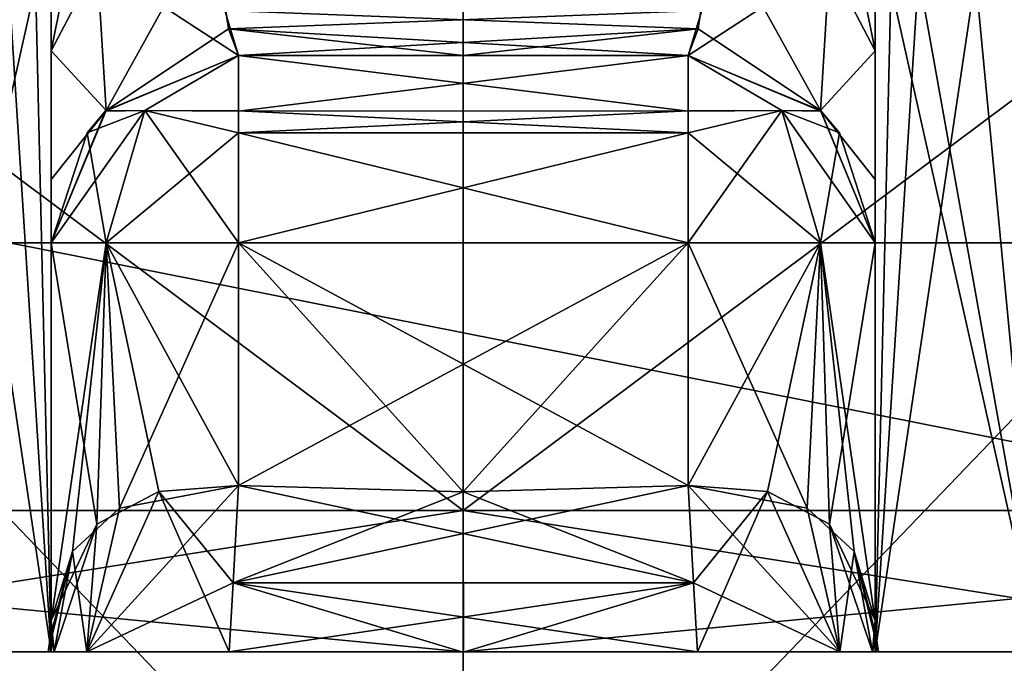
# Model space of a CAD drawing. Header units: millimetres. Extents: x -18.9 to 18.9, y -8.8 to 59.9.
# Tile 50 of 256: x 9.485 to 10.536, y -6.749 to -6.062. Entities that reach past the tile are written whole.
import ezdxf

# ---------------------------------------------------------------- set-up
doc = ezdxf.new("R2010")
doc.units = ezdxf.units.MM
doc.header["$LTSCALE"] = 65.185185
for name, color, linetype in [('1281', 7, 'CONTINUOUS'), ('1295', 7, 'CONTINUOUS'), ('2505', 7, 'CONTINUOUS'), ('2506', 7, 'CONTINUOUS'), ('2508', 7, 'CONTINUOUS'), ('2516', 7, 'CONTINUOUS'), ('2517', 7, 'CONTINUOUS'), ('2520', 7, 'CONTINUOUS'), ('2522', 7, 'CONTINUOUS'), ('3290', 7, 'CONTINUOUS'), ('3291', 7, 'CONTINUOUS'), ('3296', 7, 'CONTINUOUS'), ('3299', 7, 'CONTINUOUS'), ('3374', 7, 'CONTINUOUS'), ('3375', 7, 'CONTINUOUS'), ('3376', 7, 'CONTINUOUS'), ('3377', 7, 'CONTINUOUS'), ('3378', 7, 'CONTINUOUS'), ('3379', 7, 'CONTINUOUS'), ('3380', 7, 'CONTINUOUS'), ('3381', 7, 'CONTINUOUS'), ('3382', 7, 'CONTINUOUS'), ('3383', 7, 'CONTINUOUS'), ('3384', 7, 'CONTINUOUS'), ('3385', 7, 'CONTINUOUS'), ('3387', 7, 'CONTINUOUS'), ('3388', 7, 'CONTINUOUS'), ('3389', 7, 'CONTINUOUS'), ('3390', 7, 'CONTINUOUS'), ('3391', 7, 'CONTINUOUS'), ('3394', 7, 'CONTINUOUS'), ('3395', 7, 'CONTINUOUS'), ('3396', 7, 'CONTINUOUS'), ('3397', 7, 'CONTINUOUS'), ('3398', 7, 'CONTINUOUS'), ('3401', 7, 'CONTINUOUS'), ('3402', 7, 'CONTINUOUS'), ('3403', 7, 'CONTINUOUS'), ('3404', 7, 'CONTINUOUS'), ('3405', 7, 'CONTINUOUS'), ('3410', 7, 'CONTINUOUS'), ('3411', 7, 'CONTINUOUS'), ('3412', 7, 'CONTINUOUS'), ('3413', 7, 'CONTINUOUS'), ('3414', 7, 'CONTINUOUS'), ('3422', 7, 'CONTINUOUS'), ('3424', 7, 'CONTINUOUS'), ('3430', 7, 'CONTINUOUS'), ('3431', 7, 'CONTINUOUS'), ('3432', 7, 'CONTINUOUS'), ('3433', 7, 'CONTINUOUS'), ('3441', 7, 'CONTINUOUS'), ('3442', 7, 'CONTINUOUS'), ('3443', 7, 'CONTINUOUS'), ('3444', 7, 'CONTINUOUS'), ('3450', 7, 'CONTINUOUS')]:
    doc.layers.add(name, color=color, linetype=linetype)

msp = doc.modelspace()

# ---------------------------------------------------------------- linework, layer by layer
at = {"layer": '1281', "color": 7, "linetype": 'Continuous'}
for points in [[(5.0224, -3.5, 16.6594), (8.6992, -6.3, 15.0691), (10.7441, -3.5, 13.6867), (5.0224, -3.5, 16.6594)], [(8.6992, -6.3, 15.0691), (13.3292, -6.3, 11.1841), (10.7441, -3.5, 13.6867), (8.6992, -6.3, 15.0691)]]:
    msp.add_3dface(points, dxfattribs=at)
at = {"layer": '1295', "color": 7, "linetype": 'Continuous'}
for points in [[(8.6992, -6.3, -15.0691), (9.0598, -3.5, -14.8553), (13.3292, -6.3, -11.1841), (8.6992, -6.3, -15.0691)], [(9.0598, -3.5, -14.8553), (13.5068, -3.5, -10.9693), (13.3292, -6.3, -11.1841), (9.0598, -3.5, -14.8553)]]:
    msp.add_3dface(points, dxfattribs=at)
at = {"layer": '2505', "color": 7, "linetype": 'Continuous'}
for points in [[(13.3292, -6.3, 11.1841), (8.6992, -6.3, 15.0691), (14.5166, -6.3, 12.1804), (13.3292, -6.3, 11.1841)], [(14.5166, -6.3, 12.1804), (8.6992, -6.3, 15.0691), (9.4741, -6.3, 16.4115), (14.5166, -6.3, 12.1804)], [(8.6992, -6.3, -15.0691), (13.3292, -6.3, -11.1841), (14.5166, -6.3, -12.1804), (8.6992, -6.3, -15.0691)], [(9.4741, -6.3, -16.4115), (8.6992, -6.3, -15.0691), (14.5166, -6.3, -12.1804), (9.4741, -6.3, -16.4115)]]:
    msp.add_3dface(points, dxfattribs=at)
at = {"layer": '2506', "color": 7, "linetype": 'Continuous'}
for points in [[(14.5166, -6.3, 12.1804), (9.4741, -6.3, 16.4115), (14.5166, -7.3, 12.1804), (14.5166, -6.3, 12.1804)], [(14.5166, -7.3, 12.1804), (9.4741, -6.3, 16.4115), (9.4741, -7.3, 16.4115), (14.5166, -7.3, 12.1804)]]:
    msp.add_3dface(points, dxfattribs=at)
at = {"layer": '2508', "color": 7, "linetype": 'Continuous'}
for points in [[(9.4741, -6.3, -16.4115), (14.5166, -6.3, -12.1804), (9.4741, -7.3, -16.4115), (9.4741, -6.3, -16.4115)], [(14.5166, -6.3, -12.1804), (14.5166, -7.3, -12.1804), (9.4741, -7.3, -16.4115), (14.5166, -6.3, -12.1804)]]:
    msp.add_3dface(points, dxfattribs=at)
at = {"layer": '2516', "color": 7, "linetype": 'Continuous'}
for points in [[(8.1364, -7.1, 5.8483), (9.9586, -7.1, 5.2562), (8.1364, -5.2, 5.8483), (8.1364, -7.1, 5.8483)], [(8.1364, -5.2, 5.8483), (9.9586, -7.1, 5.2562), (9.9586, -5.2, 5.2562), (8.1364, -5.2, 5.8483)], [(9.9586, -7.1, 11.4562), (8.1364, -7.1, 10.8642), (9.9586, -5.2, 11.4562), (9.9586, -7.1, 11.4562)], [(9.9586, -5.2, 11.4562), (8.1364, -7.1, 10.8642), (8.1364, -5.2, 10.8642), (9.9586, -5.2, 11.4562)]]:
    msp.add_3dface(points, dxfattribs=at)
at = {"layer": '2517', "color": 7, "linetype": 'Continuous'}
for points in [[(9.9586, -5.2, 5.2562), (9.9586, -7.1, 5.2562), (11.7807, -7.1, 5.8483), (9.9586, -5.2, 5.2562)], [(9.9586, -7.1, 11.4562), (9.9586, -5.2, 11.4562), (11.7807, -5.2, 10.8642), (9.9586, -7.1, 11.4562)], [(11.7807, -7.1, 10.8642), (9.9586, -7.1, 11.4562), (11.7807, -5.2, 10.8642), (11.7807, -7.1, 10.8642)], [(9.9586, -5.2, 5.2562), (11.7807, -7.1, 5.8483), (11.7807, -5.2, 5.8483), (9.9586, -5.2, 5.2562)]]:
    msp.add_3dface(points, dxfattribs=at)
at = {"layer": '2520', "color": 7, "linetype": 'Continuous'}
for points in [[(7.65, -7.1, -4.275), (12.55, -7.1, -4.275), (7.65, -2.5, -4.275), (7.65, -7.1, -4.275)], [(7.65, -2.5, -4.275), (12.55, -7.1, -4.275), (12.55, -2.5, -4.275), (7.65, -2.5, -4.275)]]:
    msp.add_3dface(points, dxfattribs=at)
at = {"layer": '2522', "color": 7, "linetype": 'Continuous'}
for points in [[(12.55, -7.1, -2.075), (7.65, -7.1, -2.075), (12.55, -2.5, -2.075), (12.55, -7.1, -2.075)], [(12.55, -2.5, -2.075), (7.65, -7.1, -2.075), (7.65, -2.5, -2.075), (12.55, -2.5, -2.075)]]:
    msp.add_3dface(points, dxfattribs=at)
at = {"layer": '3290', "color": 7, "linetype": 'Continuous'}
for points in [[(9.9586, -5, 5.3562), (8.3911, -6.5859, 6.3132), (7.8374, -5, 6.235), (9.9586, -5, 5.3562)], [(9.9586, -5, 11.3562), (7.8374, -5, 10.4774), (9.9586, -6.5859, 10.9313), (9.9586, -5, 11.3562)], [(9.9586, -6.5859, 10.9313), (7.8374, -5, 10.4774), (8.3911, -6.5859, 10.3992), (9.9586, -6.5859, 10.9313)], [(9.9586, -6.5859, 5.7812), (8.3911, -6.5859, 6.3132), (9.9586, -5, 5.3562), (9.9586, -6.5859, 5.7812)]]:
    msp.add_3dface(points, dxfattribs=at)
at = {"layer": '3291', "color": 7, "linetype": 'Continuous'}
for points in [[(8.3911, -6.5859, 6.3132), (9.9586, -6.5859, 5.7812), (9.0065, -6.7369, 6.2567), (8.3911, -6.5859, 6.3132)], [(9.9586, -6.5859, 10.9313), (8.3911, -6.5859, 10.3992), (9.9583, -6.7369, 10.6615), (9.9586, -6.5859, 10.9313)], [(9.9583, -6.7369, 10.6615), (8.3911, -6.5859, 10.3992), (9.0061, -6.7369, 10.4555), (9.9583, -6.7369, 10.6615)], [(9.0065, -6.7369, 6.2567), (9.9586, -6.5859, 5.7812), (9.9589, -6.7369, 6.051), (9.0065, -6.7369, 6.2567)], [(10.9106, -6.7369, 10.4557), (9.9586, -6.5859, 10.9313), (9.9583, -6.7369, 10.6615), (10.9106, -6.7369, 10.4557)], [(9.9589, -6.7369, 6.051), (9.9586, -6.5859, 5.7812), (11.5261, -6.5859, 6.3132), (9.9589, -6.7369, 6.051)], [(9.9586, -6.5859, 10.9313), (10.9106, -6.7369, 10.4557), (11.5261, -6.5859, 10.3992), (9.9586, -6.5859, 10.9313)], [(10.9111, -6.7369, 6.2569), (9.9589, -6.7369, 6.051), (11.5261, -6.5859, 6.3132), (10.9111, -6.7369, 6.2569)]]:
    msp.add_3dface(points, dxfattribs=at)
at = {"layer": '3296', "color": 7, "linetype": 'Continuous'}
for points in [[(9.9586, -6.5859, 5.7812), (9.9586, -5, 5.3562), (12.0798, -5, 6.235), (9.9586, -6.5859, 5.7812)], [(11.5261, -6.5859, 6.3132), (9.9586, -6.5859, 5.7812), (12.0798, -5, 6.235), (11.5261, -6.5859, 6.3132)], [(9.9586, -5, 11.3562), (9.9586, -6.5859, 10.9313), (11.5261, -6.5859, 10.3992), (9.9586, -5, 11.3562)], [(9.9586, -5, 11.3562), (11.5261, -6.5859, 10.3992), (12.0798, -5, 10.4774), (9.9586, -5, 11.3562)]]:
    msp.add_3dface(points, dxfattribs=at)
at = {"layer": '3299', "color": 7, "linetype": 'Continuous'}
for points in [[(9.7186, -6.1, 10.1562), (9.7186, -6.1, 10.0464), (9.9586, -6.1, 10.0633), (9.7186, -6.1, 10.1562)], [(10.1986, -6.1, 10.1562), (9.7186, -6.1, 10.1562), (10.1986, -6.1, 10.0464), (10.1986, -6.1, 10.1562)], [(10.1986, -6.1, 10.0464), (9.7186, -6.1, 10.1562), (9.9586, -6.1, 10.0633), (10.1986, -6.1, 10.0464)], [(9.7186, -6.1, 6.5562), (10.1986, -6.1, 6.5562), (9.7186, -6.1, 6.6661), (9.7186, -6.1, 6.5562)], [(9.7186, -6.1, 6.6661), (10.1986, -6.1, 6.5562), (9.9586, -6.1, 6.6491), (9.7186, -6.1, 6.6661)], [(9.9586, -6.1, 6.6491), (10.1986, -6.1, 6.5562), (10.1986, -6.1, 6.6661), (9.9586, -6.1, 6.6491)]]:
    msp.add_3dface(points, dxfattribs=at)
at = {"layer": '3374', "color": 7, "linetype": 'Continuous'}
for points in [[(9.9586, -6.5661, 6.3562), (10.1986, -6.5594, 6.3562), (9.7186, -6.3, 6.3562), (9.9586, -6.5661, 6.3562)], [(9.7186, -6.3, 6.3562), (10.1986, -6.5594, 6.3562), (10.1986, -6.3, 6.3562), (9.7186, -6.3, 6.3562)], [(9.7186, -6.5594, 6.3562), (9.9586, -6.5661, 6.3562), (9.7186, -6.3, 6.3562), (9.7186, -6.5594, 6.3562)]]:
    msp.add_3dface(points, dxfattribs=at)
at = {"layer": '3375', "color": 7, "linetype": 'Continuous'}
for points in [[(10.3986, -5.9502, 7.3162), (10.3986, -6.0226, 7.2421), (10.3986, -6.7369, 7.3162), (10.3986, -5.9502, 7.3162)], [(10.3986, -5.9502, 9.3962), (10.3986, -6.7369, 9.3962), (10.3986, -6.7369, 10.0722), (10.3986, -5.9502, 9.3962)], [(10.3986, -6.0226, 9.4704), (10.3986, -5.9502, 9.3962), (10.3986, -6.7369, 10.0722), (10.3986, -6.0226, 9.4704)], [(10.3986, -6.0226, 7.2421), (10.3986, -6.095, 7.1681), (10.3986, -6.7369, 7.3162), (10.3986, -6.0226, 7.2421)], [(10.3986, -6.095, 9.5444), (10.3986, -6.0226, 9.4704), (10.3986, -6.7369, 10.0722), (10.3986, -6.095, 9.5444)], [(10.3986, -6.095, 7.1681), (10.3986, -6.26, 6.9021), (10.3986, -6.7369, 7.3162), (10.3986, -6.095, 7.1681)], [(10.3986, -6.2325, 9.7427), (10.3986, -6.095, 9.5444), (10.3986, -6.7369, 10.0722), (10.3986, -6.2325, 9.7427)], [(10.3986, -6.3, 10.0464), (10.3986, -6.2325, 9.7427), (10.3986, -6.7369, 10.0722), (10.3986, -6.3, 10.0464)], [(10.3986, -6.26, 6.9021), (10.3986, -6.3, 6.6661), (10.3986, -6.7369, 7.3162), (10.3986, -6.26, 6.9021)], [(10.3986, -6.7204, 6.5982), (10.3986, -6.7369, 6.6402), (10.3986, -6.3, 6.5562), (10.3986, -6.7204, 6.5982)], [(10.3986, -6.3, 6.5562), (10.3986, -6.7369, 6.6402), (10.3986, -6.3, 6.6661), (10.3986, -6.3, 6.5562)], [(10.3986, -6.3, 6.6661), (10.3986, -6.7369, 6.6402), (10.3986, -6.7369, 7.3162), (10.3986, -6.3, 6.6661)], [(10.3986, -6.7035, 6.5562), (10.3986, -6.7204, 6.5982), (10.3986, -6.3, 6.5562), (10.3986, -6.7035, 6.5562)], [(10.3986, -6.3, 10.1562), (10.3986, -6.3, 10.0464), (10.3986, -6.7035, 10.1562), (10.3986, -6.3, 10.1562)], [(10.3986, -6.7035, 10.1562), (10.3986, -6.3, 10.0464), (10.3986, -6.7204, 10.1143), (10.3986, -6.7035, 10.1562)], [(10.3986, -6.7204, 10.1143), (10.3986, -6.3, 10.0464), (10.3986, -6.7369, 10.0722), (10.3986, -6.7204, 10.1143)]]:
    msp.add_3dface(points, dxfattribs=at)
at = {"layer": '3376', "color": 7, "linetype": 'Continuous'}
for points in [[(9.9586, -6.5661, 10.3562), (9.7186, -6.5594, 10.3562), (10.1986, -6.3, 10.3562), (9.9586, -6.5661, 10.3562)], [(10.1986, -6.3, 10.3562), (9.7186, -6.5594, 10.3562), (9.7186, -6.3, 10.3562), (10.1986, -6.3, 10.3562)], [(10.1986, -6.5594, 10.3562), (9.9586, -6.5661, 10.3562), (10.1986, -6.3, 10.3562), (10.1986, -6.5594, 10.3562)]]:
    msp.add_3dface(points, dxfattribs=at)
at = {"layer": '3377', "color": 7, "linetype": 'Continuous'}
for points in [[(9.5186, -5.9502, 9.3962), (9.5186, -6.0226, 9.4704), (9.5186, -6.7369, 9.3962), (9.5186, -5.9502, 9.3962)], [(9.5186, -5.9502, 7.3162), (9.5186, -6.7369, 7.3162), (9.5186, -6.7369, 6.6402), (9.5186, -5.9502, 7.3162)], [(9.5186, -6.0226, 7.2421), (9.5186, -5.9502, 7.3162), (9.5186, -6.7369, 6.6402), (9.5186, -6.0226, 7.2421)], [(9.5186, -6.0226, 9.4704), (9.5186, -6.095, 9.5444), (9.5186, -6.7369, 9.3962), (9.5186, -6.0226, 9.4704)], [(9.5186, -6.095, 7.1681), (9.5186, -6.0226, 7.2421), (9.5186, -6.7369, 6.6402), (9.5186, -6.095, 7.1681)], [(9.5186, -6.095, 9.5444), (9.5186, -6.26, 9.8104), (9.5186, -6.7369, 9.3962), (9.5186, -6.095, 9.5444)], [(9.5186, -6.2325, 6.9698), (9.5186, -6.095, 7.1681), (9.5186, -6.7369, 6.6402), (9.5186, -6.2325, 6.9698)], [(9.5186, -6.3, 6.6661), (9.5186, -6.2325, 6.9698), (9.5186, -6.7369, 6.6402), (9.5186, -6.3, 6.6661)], [(9.5186, -6.26, 9.8104), (9.5186, -6.3, 10.0464), (9.5186, -6.7369, 9.3962), (9.5186, -6.26, 9.8104)], [(9.5186, -6.7204, 10.1143), (9.5186, -6.7369, 10.0722), (9.5186, -6.3, 10.1562), (9.5186, -6.7204, 10.1143)], [(9.5186, -6.3, 10.1562), (9.5186, -6.7369, 10.0722), (9.5186, -6.3, 10.0464), (9.5186, -6.3, 10.1562)], [(9.5186, -6.3, 10.0464), (9.5186, -6.7369, 10.0722), (9.5186, -6.7369, 9.3962), (9.5186, -6.3, 10.0464)], [(9.5186, -6.7035, 10.1562), (9.5186, -6.7204, 10.1143), (9.5186, -6.3, 10.1562), (9.5186, -6.7035, 10.1562)], [(9.5186, -6.3, 6.5562), (9.5186, -6.3, 6.6661), (9.5186, -6.7035, 6.5562), (9.5186, -6.3, 6.5562)], [(9.5186, -6.7035, 6.5562), (9.5186, -6.3, 6.6661), (9.5186, -6.7204, 6.5982), (9.5186, -6.7035, 6.5562)], [(9.5186, -6.7204, 6.5982), (9.5186, -6.3, 6.6661), (9.5186, -6.7369, 6.6402), (9.5186, -6.7204, 6.5982)]]:
    msp.add_3dface(points, dxfattribs=at)
at = {"layer": '3378', "color": 7, "linetype": 'Continuous'}
for points in [[(10.4685, -5.6266, 7.5974), (10.5744, -6.7369, 7.7404), (10.5549, -5.5559, 7.7201), (10.4685, -5.6266, 7.5974)], [(10.4086, -5.8123, 7.4256), (10.5744, -6.7369, 7.7404), (10.4685, -5.6266, 7.5974), (10.4086, -5.8123, 7.4256)], [(10.3986, -5.9502, 7.3162), (10.5744, -6.7369, 7.7404), (10.4086, -5.8123, 7.4256), (10.3986, -5.9502, 7.3162)], [(10.3986, -5.9502, 7.3162), (10.3986, -6.7369, 7.3162), (10.5744, -6.7369, 7.7404), (10.3986, -5.9502, 7.3162)]]:
    msp.add_3dface(points, dxfattribs=at)
at = {"layer": '3379', "color": 7, "linetype": 'Continuous'}
for points in [[(9.5186, -6.7369, 7.3162), (9.3428, -5.5536, 7.7405), (9.3427, -6.7369, 7.7404), (9.5186, -6.7369, 7.3162)], [(9.3428, -5.5536, 7.7405), (9.5186, -6.7369, 7.3162), (9.4476, -5.6252, 7.5993), (9.3428, -5.5536, 7.7405)], [(9.4476, -5.6252, 7.5993), (9.5186, -6.7369, 7.3162), (9.4953, -5.7457, 7.4819), (9.4476, -5.6252, 7.5993)], [(9.5186, -6.7369, 7.3162), (9.5186, -5.9502, 7.3162), (9.4953, -5.7457, 7.4819), (9.5186, -6.7369, 7.3162)]]:
    msp.add_3dface(points, dxfattribs=at)
at = {"layer": '3380', "color": 7, "linetype": 'Continuous'}
for points in [[(10.5743, -5.5536, 8.972), (10.3986, -6.7369, 9.3962), (10.4695, -5.6252, 9.1132), (10.5743, -5.5536, 8.972)], [(10.3986, -6.7369, 9.3962), (10.5743, -5.5536, 8.972), (10.5744, -6.7369, 8.9721), (10.3986, -6.7369, 9.3962)], [(10.4695, -5.6252, 9.1132), (10.3986, -6.7369, 9.3962), (10.4219, -5.7457, 9.2306), (10.4695, -5.6252, 9.1132)], [(10.3986, -6.7369, 9.3962), (10.3986, -5.9502, 9.3962), (10.4219, -5.7457, 9.2306), (10.3986, -6.7369, 9.3962)]]:
    msp.add_3dface(points, dxfattribs=at)
at = {"layer": '3381', "color": 7, "linetype": 'Continuous'}
for points in [[(9.5085, -5.8123, 9.2869), (9.3427, -6.7369, 8.9721), (9.4486, -5.6266, 9.1151), (9.5085, -5.8123, 9.2869)], [(9.5186, -5.9502, 9.3962), (9.3427, -6.7369, 8.9721), (9.5085, -5.8123, 9.2869), (9.5186, -5.9502, 9.3962)], [(9.5186, -5.9502, 9.3962), (9.5186, -6.7369, 9.3962), (9.3427, -6.7369, 8.9721), (9.5186, -5.9502, 9.3962)]]:
    msp.add_3dface(points, dxfattribs=at)
at = {"layer": '3382', "color": 7, "linetype": 'Continuous'}
for points in [[(10.1986, -6.3, 6.3562), (10.1986, -6.5594, 6.3562), (10.3258, -6.5836, 6.4019), (10.1986, -6.3, 6.3562)], [(10.1986, -6.3, 6.3562), (10.3258, -6.5836, 6.4019), (10.34, -6.3, 6.4148), (10.1986, -6.3, 6.3562)], [(10.3258, -6.5836, 6.4019), (10.3759, -6.6297, 6.4638), (10.34, -6.3, 6.4148), (10.3258, -6.5836, 6.4019)], [(10.3986, -6.7035, 6.5562), (10.3986, -6.3, 6.5562), (10.34, -6.3, 6.4148), (10.3986, -6.7035, 6.5562)], [(10.3759, -6.6297, 6.4638), (10.3986, -6.7035, 6.5562), (10.34, -6.3, 6.4148), (10.3759, -6.6297, 6.4638)]]:
    msp.add_3dface(points, dxfattribs=at)
at = {"layer": '3383', "color": 7, "linetype": 'Continuous'}
for points in [[(9.5186, -6.3, 6.5562), (9.5186, -6.7035, 6.5562), (9.5674, -6.6005, 6.4253), (9.5186, -6.3, 6.5562)], [(9.5186, -6.3, 6.5562), (9.5674, -6.6005, 6.4253), (9.5772, -6.3, 6.4148), (9.5186, -6.3, 6.5562)], [(9.5674, -6.6005, 6.4253), (9.6336, -6.5659, 6.3752), (9.5772, -6.3, 6.4148), (9.5674, -6.6005, 6.4253)], [(9.7186, -6.5594, 6.3562), (9.7186, -6.3, 6.3562), (9.5772, -6.3, 6.4148), (9.7186, -6.5594, 6.3562)], [(9.6336, -6.5659, 6.3752), (9.7186, -6.5594, 6.3562), (9.5772, -6.3, 6.4148), (9.6336, -6.5659, 6.3752)]]:
    msp.add_3dface(points, dxfattribs=at)
at = {"layer": '3384', "color": 7, "linetype": 'Continuous'}
for points in [[(9.5186, -6.7035, 10.1562), (9.5186, -6.3, 10.1562), (9.5772, -6.3, 10.2977), (9.5186, -6.7035, 10.1562)], [(9.5412, -6.6297, 10.2487), (9.5186, -6.7035, 10.1562), (9.5772, -6.3, 10.2977), (9.5412, -6.6297, 10.2487)], [(9.5913, -6.5836, 10.3105), (9.5412, -6.6297, 10.2487), (9.5772, -6.3, 10.2977), (9.5913, -6.5836, 10.3105)], [(9.7186, -6.3, 10.3562), (9.5913, -6.5836, 10.3105), (9.5772, -6.3, 10.2977), (9.7186, -6.3, 10.3562)], [(9.7186, -6.3, 10.3562), (9.7186, -6.5594, 10.3562), (9.5913, -6.5836, 10.3105), (9.7186, -6.3, 10.3562)]]:
    msp.add_3dface(points, dxfattribs=at)
at = {"layer": '3385', "color": 7, "linetype": 'Continuous'}
for points in [[(10.1986, -6.5594, 10.3562), (10.1986, -6.3, 10.3562), (10.34, -6.3, 10.2977), (10.1986, -6.5594, 10.3562)], [(10.2836, -6.5659, 10.3373), (10.1986, -6.5594, 10.3562), (10.34, -6.3, 10.2977), (10.2836, -6.5659, 10.3373)], [(10.3498, -6.6006, 10.2871), (10.2836, -6.5659, 10.3373), (10.34, -6.3, 10.2977), (10.3498, -6.6006, 10.2871)], [(10.3986, -6.3, 10.1562), (10.3498, -6.6006, 10.2871), (10.34, -6.3, 10.2977), (10.3986, -6.3, 10.1562)], [(10.3986, -6.3, 10.1562), (10.3986, -6.7035, 10.1562), (10.3498, -6.6006, 10.2871), (10.3986, -6.3, 10.1562)]]:
    msp.add_3dface(points, dxfattribs=at)
at = {"layer": '3387', "color": 7, "linetype": 'Continuous'}
for points in [[(9.7186, -6.1, 10.0464), (9.7186, -6.1, 10.1562), (9.5766, -6.1592, 10.1562), (9.7186, -6.1, 10.0464)], [(9.5772, -6.1586, 10.0464), (9.7186, -6.1, 10.0464), (9.5766, -6.1592, 10.1562), (9.5772, -6.1586, 10.0464)], [(9.5186, -6.3, 10.1562), (9.5186, -6.3, 10.0464), (9.5772, -6.1586, 10.0464), (9.5186, -6.3, 10.1562)], [(9.5186, -6.3, 10.1562), (9.5772, -6.1586, 10.0464), (9.5568, -6.1825, 10.1562), (9.5186, -6.3, 10.1562)], [(9.5568, -6.1825, 10.1562), (9.5772, -6.1586, 10.0464), (9.5766, -6.1592, 10.1562), (9.5568, -6.1825, 10.1562)]]:
    msp.add_3dface(points, dxfattribs=at)
at = {"layer": '3388', "color": 7, "linetype": 'Continuous'}
for points in [[(9.6186, -6.1586, 6.4562), (9.7186, -6.1, 6.5562), (9.5766, -6.1591, 6.5562), (9.6186, -6.1586, 6.4562)], [(9.7186, -6.1, 6.5562), (9.6186, -6.1586, 6.4562), (9.7186, -6.1592, 6.4142), (9.7186, -6.1, 6.5562)], [(9.5568, -6.1825, 6.5562), (9.5772, -6.3, 6.4148), (9.6186, -6.1586, 6.4562), (9.5568, -6.1825, 6.5562)], [(9.5568, -6.1825, 6.5562), (9.6186, -6.1586, 6.4562), (9.5766, -6.1591, 6.5562), (9.5568, -6.1825, 6.5562)], [(9.5772, -6.3, 6.4148), (9.7186, -6.3, 6.3562), (9.6186, -6.1586, 6.4562), (9.5772, -6.3, 6.4148)], [(9.6186, -6.1586, 6.4562), (9.7186, -6.3, 6.3562), (9.7186, -6.1825, 6.3944), (9.6186, -6.1586, 6.4562)], [(9.6186, -6.1586, 6.4562), (9.7186, -6.1825, 6.3944), (9.7186, -6.1592, 6.4142), (9.6186, -6.1586, 6.4562)], [(9.5186, -6.3, 6.5562), (9.5772, -6.3, 6.4148), (9.5568, -6.1825, 6.5562), (9.5186, -6.3, 6.5562)]]:
    msp.add_3dface(points, dxfattribs=at)
at = {"layer": '3389', "color": 7, "linetype": 'Continuous'}
for points in [[(10.1986, -6.1, 6.5562), (9.7186, -6.1, 6.5562), (9.7186, -6.1592, 6.4142), (10.1986, -6.1, 6.5562)], [(10.1986, -6.1, 6.5562), (9.7186, -6.1592, 6.4142), (10.1986, -6.1591, 6.4143), (10.1986, -6.1, 6.5562)], [(9.7186, -6.1592, 6.4142), (9.7186, -6.1825, 6.3944), (10.1986, -6.1591, 6.4143), (9.7186, -6.1592, 6.4142)], [(10.1986, -6.1591, 6.4143), (9.7186, -6.1825, 6.3944), (10.1986, -6.1825, 6.3944), (10.1986, -6.1591, 6.4143)], [(9.7186, -6.3, 6.3562), (10.1986, -6.3, 6.3562), (10.1986, -6.1825, 6.3944), (9.7186, -6.3, 6.3562)], [(9.7186, -6.1825, 6.3944), (9.7186, -6.3, 6.3562), (10.1986, -6.1825, 6.3944), (9.7186, -6.1825, 6.3944)]]:
    msp.add_3dface(points, dxfattribs=at)
at = {"layer": '3390', "color": 7, "linetype": 'Continuous'}
for points in [[(10.1986, -6.1, 6.5562), (10.1986, -6.1591, 6.4143), (10.2986, -6.1586, 6.4562), (10.1986, -6.1, 6.5562)], [(10.1986, -6.1, 6.5562), (10.2986, -6.1586, 6.4562), (10.3406, -6.1592, 6.5562), (10.1986, -6.1, 6.5562)], [(10.1986, -6.1825, 6.3944), (10.34, -6.3, 6.4148), (10.2986, -6.1586, 6.4562), (10.1986, -6.1825, 6.3944)], [(10.1986, -6.1591, 6.4143), (10.1986, -6.1825, 6.3944), (10.2986, -6.1586, 6.4562), (10.1986, -6.1591, 6.4143)], [(10.34, -6.3, 6.4148), (10.3986, -6.3, 6.5562), (10.2986, -6.1586, 6.4562), (10.34, -6.3, 6.4148)], [(10.2986, -6.1586, 6.4562), (10.3986, -6.3, 6.5562), (10.3604, -6.1825, 6.5562), (10.2986, -6.1586, 6.4562)], [(10.2986, -6.1586, 6.4562), (10.3604, -6.1825, 6.5562), (10.3406, -6.1592, 6.5562), (10.2986, -6.1586, 6.4562)], [(10.1986, -6.3, 6.3562), (10.34, -6.3, 6.4148), (10.1986, -6.1825, 6.3944), (10.1986, -6.3, 6.3562)]]:
    msp.add_3dface(points, dxfattribs=at)
at = {"layer": '3391', "color": 7, "linetype": 'Continuous'}
for points in [[(10.1986, -6.1, 10.1562), (10.1986, -6.1, 10.0464), (10.34, -6.1586, 10.0464), (10.1986, -6.1, 10.1562)], [(10.3405, -6.1591, 10.1562), (10.1986, -6.1, 10.1562), (10.34, -6.1586, 10.0464), (10.3405, -6.1591, 10.1562)], [(10.3986, -6.3, 10.0464), (10.3405, -6.1591, 10.1562), (10.34, -6.1586, 10.0464), (10.3986, -6.3, 10.0464)], [(10.3405, -6.1591, 10.1562), (10.3986, -6.3, 10.0464), (10.3604, -6.1825, 10.1562), (10.3405, -6.1591, 10.1562)], [(10.3986, -6.3, 10.0464), (10.3986, -6.3, 10.1562), (10.3604, -6.1825, 10.1562), (10.3986, -6.3, 10.0464)]]:
    msp.add_3dface(points, dxfattribs=at)
at = {"layer": '3394', "color": 7, "linetype": 'Continuous'}
for points in [[(10.1986, -6.1, 6.6661), (10.1986, -6.1, 6.5562), (10.3406, -6.1592, 6.5562), (10.1986, -6.1, 6.6661)], [(10.1986, -6.1, 6.6661), (10.3406, -6.1592, 6.5562), (10.34, -6.1586, 6.6661), (10.1986, -6.1, 6.6661)], [(10.3986, -6.3, 6.5562), (10.3986, -6.3, 6.6661), (10.34, -6.1586, 6.6661), (10.3986, -6.3, 6.5562)], [(10.3604, -6.1825, 6.5562), (10.3986, -6.3, 6.5562), (10.34, -6.1586, 6.6661), (10.3604, -6.1825, 6.5562)], [(10.3406, -6.1592, 6.5562), (10.3604, -6.1825, 6.5562), (10.34, -6.1586, 6.6661), (10.3406, -6.1592, 6.5562)]]:
    msp.add_3dface(points, dxfattribs=at)
at = {"layer": '3395', "color": 7, "linetype": 'Continuous'}
for points in [[(10.1986, -6.1, 10.1562), (10.3405, -6.1591, 10.1562), (10.2986, -6.1586, 10.2562), (10.1986, -6.1, 10.1562)], [(10.1986, -6.1, 10.1562), (10.2986, -6.1586, 10.2562), (10.1986, -6.1592, 10.2982), (10.1986, -6.1, 10.1562)], [(10.34, -6.3, 10.2977), (10.1986, -6.3, 10.3562), (10.2986, -6.1586, 10.2562), (10.34, -6.3, 10.2977)], [(10.2986, -6.1586, 10.2562), (10.1986, -6.3, 10.3562), (10.1986, -6.1825, 10.3181), (10.2986, -6.1586, 10.2562)], [(10.2986, -6.1586, 10.2562), (10.1986, -6.1825, 10.3181), (10.1986, -6.1592, 10.2982), (10.2986, -6.1586, 10.2562)], [(10.3604, -6.1825, 10.1562), (10.34, -6.3, 10.2977), (10.2986, -6.1586, 10.2562), (10.3604, -6.1825, 10.1562)], [(10.3405, -6.1591, 10.1562), (10.3604, -6.1825, 10.1562), (10.2986, -6.1586, 10.2562), (10.3405, -6.1591, 10.1562)], [(10.3986, -6.3, 10.1562), (10.34, -6.3, 10.2977), (10.3604, -6.1825, 10.1562), (10.3986, -6.3, 10.1562)]]:
    msp.add_3dface(points, dxfattribs=at)
at = {"layer": '3396', "color": 7, "linetype": 'Continuous'}
for points in [[(9.7186, -6.1, 10.1562), (10.1986, -6.1, 10.1562), (10.1986, -6.1592, 10.2982), (9.7186, -6.1, 10.1562)], [(9.7186, -6.1, 10.1562), (10.1986, -6.1592, 10.2982), (9.7186, -6.1591, 10.2982), (9.7186, -6.1, 10.1562)], [(10.1986, -6.1592, 10.2982), (10.1986, -6.1825, 10.3181), (9.7186, -6.1591, 10.2982), (10.1986, -6.1592, 10.2982)], [(9.7186, -6.1591, 10.2982), (10.1986, -6.1825, 10.3181), (9.7186, -6.1825, 10.3181), (9.7186, -6.1591, 10.2982)], [(10.1986, -6.3, 10.3562), (9.7186, -6.3, 10.3562), (9.7186, -6.1825, 10.3181), (10.1986, -6.3, 10.3562)], [(10.1986, -6.1825, 10.3181), (10.1986, -6.3, 10.3562), (9.7186, -6.1825, 10.3181), (10.1986, -6.1825, 10.3181)]]:
    msp.add_3dface(points, dxfattribs=at)
at = {"layer": '3397', "color": 7, "linetype": 'Continuous'}
for points in [[(9.5766, -6.1592, 10.1562), (9.7186, -6.1, 10.1562), (9.6186, -6.1586, 10.2562), (9.5766, -6.1592, 10.1562)], [(9.7186, -6.1, 10.1562), (9.7186, -6.1591, 10.2982), (9.6186, -6.1586, 10.2562), (9.7186, -6.1, 10.1562)], [(9.5772, -6.3, 10.2977), (9.5186, -6.3, 10.1562), (9.6186, -6.1586, 10.2562), (9.5772, -6.3, 10.2977)], [(9.5186, -6.3, 10.1562), (9.5568, -6.1825, 10.1562), (9.6186, -6.1586, 10.2562), (9.5186, -6.3, 10.1562)], [(9.5568, -6.1825, 10.1562), (9.5766, -6.1592, 10.1562), (9.6186, -6.1586, 10.2562), (9.5568, -6.1825, 10.1562)], [(9.7186, -6.1825, 10.3181), (9.5772, -6.3, 10.2977), (9.6186, -6.1586, 10.2562), (9.7186, -6.1825, 10.3181)], [(9.7186, -6.1591, 10.2982), (9.7186, -6.1825, 10.3181), (9.6186, -6.1586, 10.2562), (9.7186, -6.1591, 10.2982)], [(9.7186, -6.3, 10.3562), (9.5772, -6.3, 10.2977), (9.7186, -6.1825, 10.3181), (9.7186, -6.3, 10.3562)]]:
    msp.add_3dface(points, dxfattribs=at)
at = {"layer": '3398', "color": 7, "linetype": 'Continuous'}
for points in [[(9.5766, -6.1591, 6.5562), (9.7186, -6.1, 6.5562), (9.5772, -6.1586, 6.6661), (9.5766, -6.1591, 6.5562)], [(9.7186, -6.1, 6.5562), (9.7186, -6.1, 6.6661), (9.5772, -6.1586, 6.6661), (9.7186, -6.1, 6.5562)], [(9.5186, -6.3, 6.6661), (9.5766, -6.1591, 6.5562), (9.5772, -6.1586, 6.6661), (9.5186, -6.3, 6.6661)], [(9.5186, -6.3, 6.6661), (9.5568, -6.1825, 6.5562), (9.5766, -6.1591, 6.5562), (9.5186, -6.3, 6.6661)], [(9.5186, -6.3, 6.6661), (9.5186, -6.3, 6.5562), (9.5568, -6.1825, 6.5562), (9.5186, -6.3, 6.6661)]]:
    msp.add_3dface(points, dxfattribs=at)
at = {"layer": '3401', "color": 7, "linetype": 'Continuous'}
for points in [[(10.3986, -6.7035, 10.1562), (10.3986, -6.7204, 10.1143), (10.3994, -6.7369, 10.1216), (10.3986, -6.7035, 10.1562)], [(10.3994, -6.7202, 10.1631), (10.3986, -6.7035, 10.1562), (10.3994, -6.7369, 10.1216), (10.3994, -6.7202, 10.1631)], [(10.3986, -6.7204, 10.1143), (10.3986, -6.7369, 10.0722), (10.3994, -6.7369, 10.1216), (10.3986, -6.7204, 10.1143)], [(10.4019, -6.7369, 10.1699), (10.3994, -6.7202, 10.1631), (10.3994, -6.7369, 10.1216), (10.4019, -6.7369, 10.1699)]]:
    msp.add_3dface(points, dxfattribs=at)
at = {"layer": '3402', "color": 7, "linetype": 'Continuous'}
for points in [[(10.1986, -6.5594, 10.3562), (10.2836, -6.5659, 10.3373), (10.2044, -6.6633, 10.3855), (10.1986, -6.5594, 10.3562)], [(10.2044, -6.6633, 10.3855), (10.2836, -6.5659, 10.3373), (10.2086, -6.7369, 10.4646), (10.2044, -6.6633, 10.3855)], [(10.2086, -6.7369, 10.4646), (10.2836, -6.5659, 10.3373), (10.3607, -6.7369, 10.3707), (10.2086, -6.7369, 10.4646)], [(10.2836, -6.5659, 10.3373), (10.3498, -6.6006, 10.2871), (10.3607, -6.7369, 10.3707), (10.2836, -6.5659, 10.3373)], [(10.3498, -6.6006, 10.2871), (10.3986, -6.7035, 10.1562), (10.3955, -6.7369, 10.2743), (10.3498, -6.6006, 10.2871)], [(10.3607, -6.7369, 10.3707), (10.3498, -6.6006, 10.2871), (10.3955, -6.7369, 10.2743), (10.3607, -6.7369, 10.3707)], [(10.3986, -6.7035, 10.1562), (10.3994, -6.7202, 10.1631), (10.3955, -6.7369, 10.2743), (10.3986, -6.7035, 10.1562)], [(10.3994, -6.7202, 10.1631), (10.4019, -6.7369, 10.1699), (10.3955, -6.7369, 10.2743), (10.3994, -6.7202, 10.1631)]]:
    msp.add_3dface(points, dxfattribs=at)
at = {"layer": '3403', "color": 7, "linetype": 'Continuous'}
for points in [[(9.7186, -6.5594, 10.3562), (10.2044, -6.6633, 10.3855), (9.7127, -6.6633, 10.3855), (9.7186, -6.5594, 10.3562)], [(9.7186, -6.5594, 10.3562), (9.9586, -6.5661, 10.3562), (10.2044, -6.6633, 10.3855), (9.7186, -6.5594, 10.3562)], [(9.9586, -6.5661, 10.3562), (10.1986, -6.5594, 10.3562), (10.2044, -6.6633, 10.3855), (9.9586, -6.5661, 10.3562)], [(9.7086, -6.7369, 10.4646), (9.7127, -6.6633, 10.3855), (9.9572, -6.7369, 10.4521), (9.7086, -6.7369, 10.4646)], [(10.2044, -6.6633, 10.3855), (10.2086, -6.7369, 10.4646), (9.7127, -6.6633, 10.3855), (10.2044, -6.6633, 10.3855)], [(9.7127, -6.6633, 10.3855), (10.2086, -6.7369, 10.4646), (9.9572, -6.7369, 10.4521), (9.7127, -6.6633, 10.3855)]]:
    msp.add_3dface(points, dxfattribs=at)
at = {"layer": '3404', "color": 7, "linetype": 'Continuous'}
for points in [[(9.5913, -6.5836, 10.3105), (9.7186, -6.5594, 10.3562), (9.5564, -6.7369, 10.3705), (9.5913, -6.5836, 10.3105)], [(9.7186, -6.5594, 10.3562), (9.7127, -6.6633, 10.3855), (9.5564, -6.7369, 10.3705), (9.7186, -6.5594, 10.3562)], [(9.5412, -6.6297, 10.2487), (9.5913, -6.5836, 10.3105), (9.5564, -6.7369, 10.3705), (9.5412, -6.6297, 10.2487)], [(9.5178, -6.7202, 10.1631), (9.5412, -6.6297, 10.2487), (9.5153, -6.7369, 10.1699), (9.5178, -6.7202, 10.1631)], [(9.5153, -6.7369, 10.1699), (9.5412, -6.6297, 10.2487), (9.5216, -6.7369, 10.2742), (9.5153, -6.7369, 10.1699)], [(9.5186, -6.7035, 10.1562), (9.5412, -6.6297, 10.2487), (9.5178, -6.7202, 10.1631), (9.5186, -6.7035, 10.1562)], [(9.5216, -6.7369, 10.2742), (9.5412, -6.6297, 10.2487), (9.5564, -6.7369, 10.3705), (9.5216, -6.7369, 10.2742)], [(9.7127, -6.6633, 10.3855), (9.7086, -6.7369, 10.4646), (9.5564, -6.7369, 10.3705), (9.7127, -6.6633, 10.3855)]]:
    msp.add_3dface(points, dxfattribs=at)
at = {"layer": '3405', "color": 7, "linetype": 'Continuous'}
for points in [[(9.5186, -6.7204, 10.1143), (9.5186, -6.7035, 10.1562), (9.5178, -6.7202, 10.1631), (9.5186, -6.7204, 10.1143)], [(9.5178, -6.7202, 10.1631), (9.5153, -6.7369, 10.1699), (9.5178, -6.7369, 10.1216), (9.5178, -6.7202, 10.1631)], [(9.5186, -6.7369, 10.0722), (9.5186, -6.7204, 10.1143), (9.5178, -6.7202, 10.1631), (9.5186, -6.7369, 10.0722)], [(9.5186, -6.7369, 10.0722), (9.5178, -6.7202, 10.1631), (9.5178, -6.7369, 10.1216), (9.5186, -6.7369, 10.0722)]]:
    msp.add_3dface(points, dxfattribs=at)
at = {"layer": '3410', "color": 7, "linetype": 'Continuous'}
for points in [[(9.5186, -6.7035, 6.5562), (9.5186, -6.7204, 6.5982), (9.5178, -6.7369, 6.5908), (9.5186, -6.7035, 6.5562)], [(9.5178, -6.7202, 6.5494), (9.5186, -6.7035, 6.5562), (9.5178, -6.7369, 6.5908), (9.5178, -6.7202, 6.5494)], [(9.5153, -6.7369, 6.5426), (9.5178, -6.7202, 6.5494), (9.5178, -6.7369, 6.5908), (9.5153, -6.7369, 6.5426)], [(9.5186, -6.7204, 6.5982), (9.5186, -6.7369, 6.6402), (9.5178, -6.7369, 6.5908), (9.5186, -6.7204, 6.5982)]]:
    msp.add_3dface(points, dxfattribs=at)
at = {"layer": '3411', "color": 7, "linetype": 'Continuous'}
for points in [[(9.7186, -6.5594, 6.3562), (9.6336, -6.5659, 6.3752), (9.7127, -6.6633, 6.327), (9.7186, -6.5594, 6.3562)], [(9.6336, -6.5659, 6.3752), (9.5674, -6.6005, 6.4253), (9.5565, -6.7369, 6.3418), (9.6336, -6.5659, 6.3752)], [(9.7086, -6.7369, 6.2479), (9.6336, -6.5659, 6.3752), (9.5565, -6.7369, 6.3418), (9.7086, -6.7369, 6.2479)], [(9.7127, -6.6633, 6.327), (9.6336, -6.5659, 6.3752), (9.7086, -6.7369, 6.2479), (9.7127, -6.6633, 6.327)], [(9.5674, -6.6005, 6.4253), (9.5186, -6.7035, 6.5562), (9.5217, -6.7369, 6.4381), (9.5674, -6.6005, 6.4253)], [(9.5565, -6.7369, 6.3418), (9.5674, -6.6005, 6.4253), (9.5217, -6.7369, 6.4381), (9.5565, -6.7369, 6.3418)], [(9.5186, -6.7035, 6.5562), (9.5178, -6.7202, 6.5494), (9.5217, -6.7369, 6.4381), (9.5186, -6.7035, 6.5562)], [(9.5178, -6.7202, 6.5494), (9.5153, -6.7369, 6.5426), (9.5217, -6.7369, 6.4381), (9.5178, -6.7202, 6.5494)]]:
    msp.add_3dface(points, dxfattribs=at)
at = {"layer": '3412', "color": 7, "linetype": 'Continuous'}
for points in [[(10.1986, -6.5594, 6.3562), (9.9586, -6.5661, 6.3562), (9.7127, -6.6633, 6.327), (10.1986, -6.5594, 6.3562)], [(10.1986, -6.5594, 6.3562), (9.7127, -6.6633, 6.327), (10.2044, -6.6633, 6.327), (10.1986, -6.5594, 6.3562)], [(9.9586, -6.5661, 6.3562), (9.7186, -6.5594, 6.3562), (9.7127, -6.6633, 6.327), (9.9586, -6.5661, 6.3562)], [(9.7127, -6.6633, 6.327), (9.7086, -6.7369, 6.2479), (10.2044, -6.6633, 6.327), (9.7127, -6.6633, 6.327)], [(10.2044, -6.6633, 6.327), (9.7086, -6.7369, 6.2479), (9.9599, -6.7369, 6.2604), (10.2044, -6.6633, 6.327)], [(10.2086, -6.7369, 6.2479), (10.2044, -6.6633, 6.327), (9.9599, -6.7369, 6.2604), (10.2086, -6.7369, 6.2479)]]:
    msp.add_3dface(points, dxfattribs=at)
at = {"layer": '3413', "color": 7, "linetype": 'Continuous'}
for points in [[(10.3258, -6.5836, 6.4019), (10.1986, -6.5594, 6.3562), (10.3608, -6.7369, 6.3419), (10.3258, -6.5836, 6.4019)], [(10.1986, -6.5594, 6.3562), (10.2044, -6.6633, 6.327), (10.3608, -6.7369, 6.3419), (10.1986, -6.5594, 6.3562)], [(10.3759, -6.6297, 6.4638), (10.3258, -6.5836, 6.4019), (10.3608, -6.7369, 6.3419), (10.3759, -6.6297, 6.4638)], [(10.3955, -6.7369, 6.4383), (10.3759, -6.6297, 6.4638), (10.3608, -6.7369, 6.3419), (10.3955, -6.7369, 6.4383)], [(10.3986, -6.7035, 6.5562), (10.3759, -6.6297, 6.4638), (10.3994, -6.7202, 6.5494), (10.3986, -6.7035, 6.5562)], [(10.3994, -6.7202, 6.5494), (10.3759, -6.6297, 6.4638), (10.4019, -6.7369, 6.5426), (10.3994, -6.7202, 6.5494)], [(10.4019, -6.7369, 6.5426), (10.3759, -6.6297, 6.4638), (10.3955, -6.7369, 6.4383), (10.4019, -6.7369, 6.5426)], [(10.2044, -6.6633, 6.327), (10.2086, -6.7369, 6.2479), (10.3608, -6.7369, 6.3419), (10.2044, -6.6633, 6.327)]]:
    msp.add_3dface(points, dxfattribs=at)
at = {"layer": '3414', "color": 7, "linetype": 'Continuous'}
for points in [[(10.3986, -6.7204, 6.5982), (10.3986, -6.7035, 6.5562), (10.3994, -6.7202, 6.5494), (10.3986, -6.7204, 6.5982)], [(10.3986, -6.7369, 6.6402), (10.3986, -6.7204, 6.5982), (10.3994, -6.7202, 6.5494), (10.3986, -6.7369, 6.6402)], [(10.3986, -6.7369, 6.6402), (10.3994, -6.7202, 6.5494), (10.3994, -6.7369, 6.5908), (10.3986, -6.7369, 6.6402)], [(10.3994, -6.7202, 6.5494), (10.4019, -6.7369, 6.5426), (10.3994, -6.7369, 6.5908), (10.3994, -6.7202, 6.5494)]]:
    msp.add_3dface(points, dxfattribs=at)
at = {"layer": '3422', "color": 7, "linetype": 'Continuous'}
for points in [[(9.6906, -5.9536, 9.683), (10.2132, -6.0517, 9.8271), (9.7077, -6.0714, 9.8762), (9.6906, -5.9536, 9.683)], [(10.2132, -6.0517, 9.8271), (10.1986, -6.1, 10.0464), (9.7077, -6.0714, 9.8762), (10.2132, -6.0517, 9.8271)], [(9.9586, -6.1, 10.0633), (9.7186, -6.1, 10.0464), (9.7077, -6.0714, 9.8762), (9.9586, -6.1, 10.0633)], [(10.1986, -6.1, 10.0464), (9.9586, -6.1, 10.0633), (9.7077, -6.0714, 9.8762), (10.1986, -6.1, 10.0464)]]:
    msp.add_3dface(points, dxfattribs=at)
at = {"layer": '3424', "color": 7, "linetype": 'Continuous'}
for points in [[(10.2266, -5.9536, 7.0295), (9.704, -6.0517, 6.8854), (10.2094, -6.0714, 6.8363), (10.2266, -5.9536, 7.0295)], [(9.704, -6.0517, 6.8854), (9.7186, -6.1, 6.6661), (10.2094, -6.0714, 6.8363), (9.704, -6.0517, 6.8854)], [(9.7186, -6.1, 6.6661), (9.9586, -6.1, 6.6491), (10.2094, -6.0714, 6.8363), (9.7186, -6.1, 6.6661)], [(9.9586, -6.1, 6.6491), (10.1986, -6.1, 6.6661), (10.2094, -6.0714, 6.8363), (9.9586, -6.1, 6.6491)]]:
    msp.add_3dface(points, dxfattribs=at)
at = {"layer": '3430', "color": 7, "linetype": 'Continuous'}
msp.add_3dface([(10.3986, -6.0226, 9.4704), (10.3986, -6.095, 9.5444), (10.3496, -6.0013, 9.6362), (10.3986, -6.0226, 9.4704)], dxfattribs=at)
at = {"layer": '3431', "color": 7, "linetype": 'Continuous'}
for points in [[(10.1986, -6.1, 10.0464), (10.2132, -6.0517, 9.8271), (10.3496, -6.0013, 9.6362), (10.1986, -6.1, 10.0464)], [(10.34, -6.1586, 10.0464), (10.1986, -6.1, 10.0464), (10.3496, -6.0013, 9.6362), (10.34, -6.1586, 10.0464)], [(10.3986, -6.095, 9.5444), (10.34, -6.1586, 10.0464), (10.3496, -6.0013, 9.6362), (10.3986, -6.095, 9.5444)], [(10.3986, -6.095, 9.5444), (10.3986, -6.2325, 9.7427), (10.34, -6.1586, 10.0464), (10.3986, -6.095, 9.5444)], [(10.3986, -6.2325, 9.7427), (10.3986, -6.3, 10.0464), (10.34, -6.1586, 10.0464), (10.3986, -6.2325, 9.7427)]]:
    msp.add_3dface(points, dxfattribs=at)
at = {"layer": '3432', "color": 7, "linetype": 'Continuous'}
for points in [[(9.6906, -5.9536, 9.683), (9.5772, -6.1586, 10.0464), (9.5676, -6.0013, 9.6362), (9.6906, -5.9536, 9.683)], [(9.6906, -5.9536, 9.683), (9.7077, -6.0714, 9.8762), (9.5772, -6.1586, 10.0464), (9.6906, -5.9536, 9.683)], [(9.5772, -6.1586, 10.0464), (9.5186, -6.095, 9.5444), (9.5676, -6.0013, 9.6362), (9.5772, -6.1586, 10.0464)], [(9.7077, -6.0714, 9.8762), (9.7186, -6.1, 10.0464), (9.5772, -6.1586, 10.0464), (9.7077, -6.0714, 9.8762)], [(9.5186, -6.3, 10.0464), (9.5186, -6.26, 9.8104), (9.5186, -6.095, 9.5444), (9.5186, -6.3, 10.0464)], [(9.5186, -6.3, 10.0464), (9.5186, -6.095, 9.5444), (9.5772, -6.1586, 10.0464), (9.5186, -6.3, 10.0464)]]:
    msp.add_3dface(points, dxfattribs=at)
at = {"layer": '3433', "color": 7, "linetype": 'Continuous'}
for points in [[(9.5186, -6.095, 9.5444), (9.5186, -6.0226, 9.4704), (9.5663, -5.8573, 9.4867), (9.5186, -6.095, 9.5444)], [(9.5676, -6.0013, 9.6362), (9.5186, -6.095, 9.5444), (9.5663, -5.8573, 9.4867), (9.5676, -6.0013, 9.6362)]]:
    msp.add_3dface(points, dxfattribs=at)
at = {"layer": '3441', "color": 7, "linetype": 'Continuous'}
msp.add_3dface([(9.5186, -6.0226, 7.2421), (9.5186, -6.095, 7.1681), (9.5676, -6.0013, 7.0763), (9.5186, -6.0226, 7.2421)], dxfattribs=at)
at = {"layer": '3442', "color": 7, "linetype": 'Continuous'}
for points in [[(9.5186, -6.095, 7.1681), (9.5772, -6.1586, 6.6661), (9.5676, -6.0013, 7.0763), (9.5186, -6.095, 7.1681)], [(9.7186, -6.1, 6.6661), (9.704, -6.0517, 6.8854), (9.5676, -6.0013, 7.0763), (9.7186, -6.1, 6.6661)], [(9.5772, -6.1586, 6.6661), (9.7186, -6.1, 6.6661), (9.5676, -6.0013, 7.0763), (9.5772, -6.1586, 6.6661)], [(9.5186, -6.095, 7.1681), (9.5186, -6.2325, 6.9698), (9.5772, -6.1586, 6.6661), (9.5186, -6.095, 7.1681)], [(9.5186, -6.2325, 6.9698), (9.5186, -6.3, 6.6661), (9.5772, -6.1586, 6.6661), (9.5186, -6.2325, 6.9698)]]:
    msp.add_3dface(points, dxfattribs=at)
at = {"layer": '3443', "color": 7, "linetype": 'Continuous'}
for points in [[(10.2266, -5.9536, 7.0295), (10.2094, -6.0714, 6.8363), (10.34, -6.1586, 6.6661), (10.2266, -5.9536, 7.0295)], [(10.2266, -5.9536, 7.0295), (10.34, -6.1586, 6.6661), (10.3496, -6.0013, 7.0763), (10.2266, -5.9536, 7.0295)], [(10.34, -6.1586, 6.6661), (10.3986, -6.095, 7.1681), (10.3496, -6.0013, 7.0763), (10.34, -6.1586, 6.6661)], [(10.2094, -6.0714, 6.8363), (10.1986, -6.1, 6.6661), (10.34, -6.1586, 6.6661), (10.2094, -6.0714, 6.8363)], [(10.3986, -6.3, 6.6661), (10.3986, -6.095, 7.1681), (10.34, -6.1586, 6.6661), (10.3986, -6.3, 6.6661)], [(10.3986, -6.3, 6.6661), (10.3986, -6.26, 6.9021), (10.3986, -6.095, 7.1681), (10.3986, -6.3, 6.6661)]]:
    msp.add_3dface(points, dxfattribs=at)
at = {"layer": '3444', "color": 7, "linetype": 'Continuous'}
for points in [[(10.3496, -6.0013, 7.0763), (10.3986, -6.095, 7.1681), (10.3508, -5.8573, 7.2257), (10.3496, -6.0013, 7.0763)], [(10.3986, -6.095, 7.1681), (10.3986, -6.0226, 7.2421), (10.3508, -5.8573, 7.2257), (10.3986, -6.095, 7.1681)]]:
    msp.add_3dface(points, dxfattribs=at)
at = {"layer": '3450', "color": 7, "linetype": 'Continuous'}
for points in [[(8.2241, -6.7369, 9.8747), (7.7518, -6.7369, 9.0229), (9.5186, -6.7369, 9.3962), (8.2241, -6.7369, 9.8747)], [(9.5186, -6.7369, 9.3962), (7.7518, -6.7369, 9.0229), (9.3427, -6.7369, 8.9721), (9.5186, -6.7369, 9.3962)], [(7.7518, -6.7369, 7.6896), (8.2243, -6.7369, 6.8375), (9.5186, -6.7369, 7.3162), (7.7518, -6.7369, 7.6896)], [(7.7518, -6.7369, 7.6896), (9.5186, -6.7369, 7.3162), (9.3427, -6.7369, 7.7404), (7.7518, -6.7369, 7.6896)], [(9.0061, -6.7369, 10.4555), (8.2241, -6.7369, 9.8747), (9.5564, -6.7369, 10.3705), (9.0061, -6.7369, 10.4555)], [(9.5186, -6.7369, 10.0722), (8.2241, -6.7369, 9.8747), (9.5186, -6.7369, 9.3962), (9.5186, -6.7369, 10.0722)], [(8.2241, -6.7369, 9.8747), (9.5186, -6.7369, 10.0722), (9.5178, -6.7369, 10.1216), (8.2241, -6.7369, 9.8747)], [(8.2241, -6.7369, 9.8747), (9.5153, -6.7369, 10.1699), (9.5216, -6.7369, 10.2742), (8.2241, -6.7369, 9.8747)], [(9.5153, -6.7369, 10.1699), (8.2241, -6.7369, 9.8747), (9.5178, -6.7369, 10.1216), (9.5153, -6.7369, 10.1699)], [(8.2241, -6.7369, 9.8747), (9.5216, -6.7369, 10.2742), (9.5564, -6.7369, 10.3705), (8.2241, -6.7369, 9.8747)], [(8.2243, -6.7369, 6.8375), (9.0065, -6.7369, 6.2567), (9.5186, -6.7369, 6.6402), (8.2243, -6.7369, 6.8375)], [(9.5186, -6.7369, 7.3162), (8.2243, -6.7369, 6.8375), (9.5186, -6.7369, 6.6402), (9.5186, -6.7369, 7.3162)], [(9.9583, -6.7369, 10.6615), (9.0061, -6.7369, 10.4555), (9.7086, -6.7369, 10.4646), (9.9583, -6.7369, 10.6615)], [(9.7086, -6.7369, 10.4646), (9.0061, -6.7369, 10.4555), (9.5564, -6.7369, 10.3705), (9.7086, -6.7369, 10.4646)], [(9.0065, -6.7369, 6.2567), (9.9589, -6.7369, 6.051), (9.7086, -6.7369, 6.2479), (9.0065, -6.7369, 6.2567)], [(9.5186, -6.7369, 6.6402), (9.0065, -6.7369, 6.2567), (9.5178, -6.7369, 6.5908), (9.5186, -6.7369, 6.6402)], [(9.0065, -6.7369, 6.2567), (9.5153, -6.7369, 6.5426), (9.5178, -6.7369, 6.5908), (9.0065, -6.7369, 6.2567)], [(9.5153, -6.7369, 6.5426), (9.0065, -6.7369, 6.2567), (9.5217, -6.7369, 6.4381), (9.5153, -6.7369, 6.5426)], [(9.0065, -6.7369, 6.2567), (9.7086, -6.7369, 6.2479), (9.5565, -6.7369, 6.3418), (9.0065, -6.7369, 6.2567)], [(9.0065, -6.7369, 6.2567), (9.5565, -6.7369, 6.3418), (9.5217, -6.7369, 6.4381), (9.0065, -6.7369, 6.2567)], [(10.2086, -6.7369, 10.4646), (9.9583, -6.7369, 10.6615), (9.7086, -6.7369, 10.4646), (10.2086, -6.7369, 10.4646)], [(9.7086, -6.7369, 6.2479), (9.9589, -6.7369, 6.051), (10.2086, -6.7369, 6.2479), (9.7086, -6.7369, 6.2479)], [(9.7086, -6.7369, 6.2479), (10.2086, -6.7369, 6.2479), (9.9599, -6.7369, 6.2604), (9.7086, -6.7369, 6.2479)], [(10.2086, -6.7369, 10.4646), (9.7086, -6.7369, 10.4646), (9.9572, -6.7369, 10.4521), (10.2086, -6.7369, 10.4646)], [(10.9106, -6.7369, 10.4557), (9.9583, -6.7369, 10.6615), (10.2086, -6.7369, 10.4646), (10.9106, -6.7369, 10.4557)], [(9.9589, -6.7369, 6.051), (10.9111, -6.7369, 6.2569), (10.2086, -6.7369, 6.2479), (9.9589, -6.7369, 6.051)], [(10.9106, -6.7369, 10.4557), (10.2086, -6.7369, 10.4646), (10.3607, -6.7369, 10.3707), (10.9106, -6.7369, 10.4557)], [(10.2086, -6.7369, 6.2479), (10.9111, -6.7369, 6.2569), (10.3608, -6.7369, 6.3419), (10.2086, -6.7369, 6.2479)], [(10.9106, -6.7369, 10.4557), (10.3607, -6.7369, 10.3707), (10.3955, -6.7369, 10.2743), (10.9106, -6.7369, 10.4557)], [(10.9111, -6.7369, 6.2569), (11.6931, -6.7369, 6.8378), (10.3608, -6.7369, 6.3419), (10.9111, -6.7369, 6.2569)], [(11.6931, -6.7369, 6.8378), (10.3955, -6.7369, 6.4383), (10.3608, -6.7369, 6.3419), (11.6931, -6.7369, 6.8378)], [(10.4019, -6.7369, 10.1699), (10.9106, -6.7369, 10.4557), (10.3955, -6.7369, 10.2743), (10.4019, -6.7369, 10.1699)], [(11.6931, -6.7369, 6.8378), (10.4019, -6.7369, 6.5426), (10.3955, -6.7369, 6.4383), (11.6931, -6.7369, 6.8378)], [(12.1653, -6.7369, 9.0229), (11.6929, -6.7369, 9.8749), (10.3986, -6.7369, 9.3962), (12.1653, -6.7369, 9.0229)], [(12.1653, -6.7369, 9.0229), (10.3986, -6.7369, 9.3962), (10.5744, -6.7369, 8.9721), (12.1653, -6.7369, 9.0229)], [(11.6929, -6.7369, 9.8749), (10.9106, -6.7369, 10.4557), (10.3986, -6.7369, 10.0722), (11.6929, -6.7369, 9.8749)], [(10.3986, -6.7369, 9.3962), (11.6929, -6.7369, 9.8749), (10.3986, -6.7369, 10.0722), (10.3986, -6.7369, 9.3962)], [(10.3986, -6.7369, 10.0722), (10.9106, -6.7369, 10.4557), (10.3994, -6.7369, 10.1216), (10.3986, -6.7369, 10.0722)], [(11.6931, -6.7369, 6.8378), (12.1653, -6.7369, 7.6896), (10.3986, -6.7369, 7.3162), (11.6931, -6.7369, 6.8378)], [(10.3986, -6.7369, 6.6402), (11.6931, -6.7369, 6.8378), (10.3986, -6.7369, 7.3162), (10.3986, -6.7369, 6.6402)], [(11.6931, -6.7369, 6.8378), (10.3986, -6.7369, 6.6402), (10.3994, -6.7369, 6.5908), (11.6931, -6.7369, 6.8378)], [(10.3986, -6.7369, 7.3162), (12.1653, -6.7369, 7.6896), (10.5744, -6.7369, 7.7404), (10.3986, -6.7369, 7.3162)], [(10.9106, -6.7369, 10.4557), (10.4019, -6.7369, 10.1699), (10.3994, -6.7369, 10.1216), (10.9106, -6.7369, 10.4557)], [(10.4019, -6.7369, 6.5426), (11.6931, -6.7369, 6.8378), (10.3994, -6.7369, 6.5908), (10.4019, -6.7369, 6.5426)]]:
    msp.add_3dface(points, dxfattribs=at)

doc.saveas('drawing.dxf')
